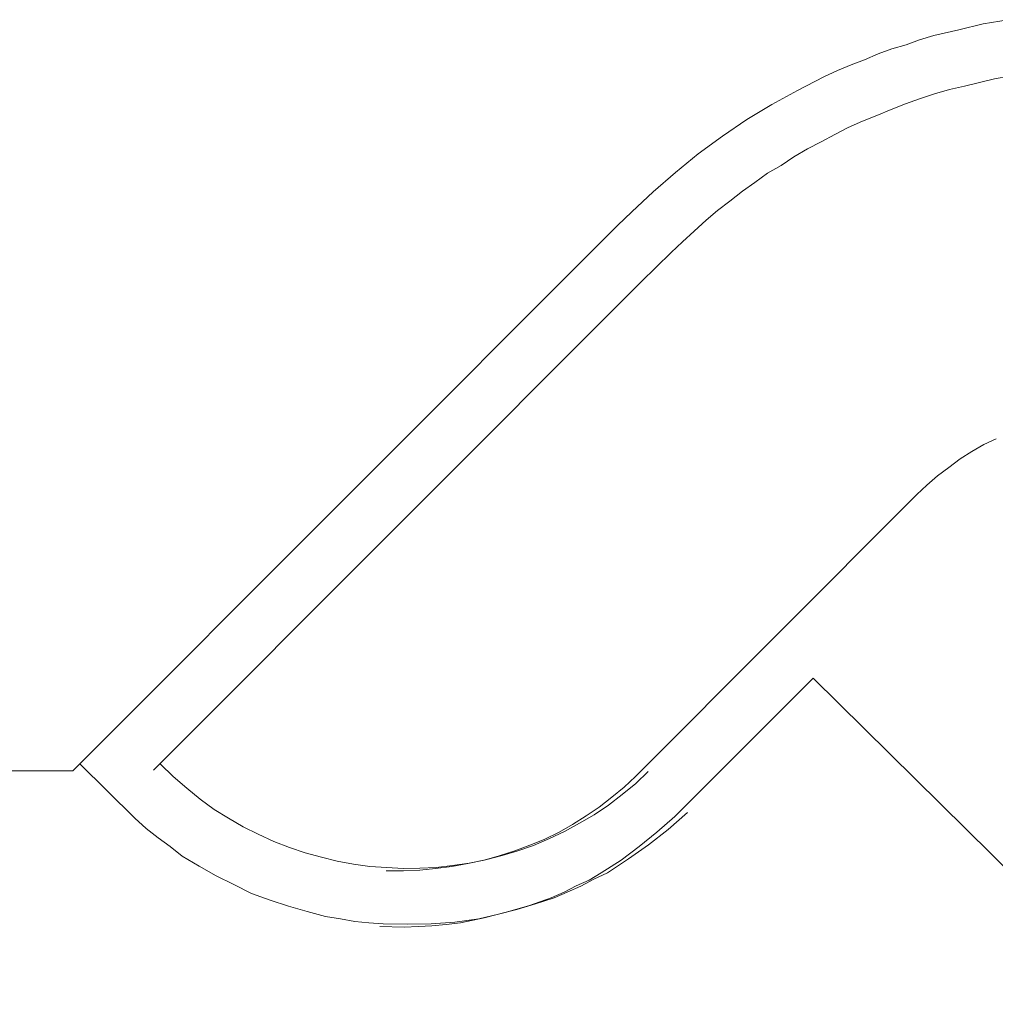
# Model space of a CAD drawing. Extents: x 64716 to 7565828, y -160732 to 5881792.
# Tile 58 of 160: x 118930 to 119435, y 3516 to 4026. Entities that reach past the tile are written whole.
import ezdxf

# ---------------------------------------------------------------- set-up
doc = ezdxf.new("R2010")
doc.units = 0
doc.header["$MEASUREMENT"] = 0
doc.layers.add('linii', color=7, linetype='Continuous', lineweight=15)

msp = doc.modelspace()

# ---------------------------------------------------------------- linework, layer by layer
at = {"layer": 'linii'}
for p, q in [((119428.74, 4023.4, 0), (119441.67, 4025.62, 0)), ((119428.74, 4023.4, 0), (119441.67, 4025.62, 0)), ((119428.74, 4023.4, 0), (119441.67, 4025.62, 0)), ((119428.74, 4023.4, 0), (119441.67, 4025.62, 0)), ((119403.26, 4017.49, 0), (119416.18, 4020.45, 0)), ((119403.26, 4017.49, 0), (119416.18, 4020.45, 0)), ((119403.26, 4017.49, 0), (119416.18, 4020.45, 0)), ((119403.26, 4017.49, 0), (119416.18, 4020.45, 0)), ((119416.18, 4020.45, 0), (119428.74, 4023.4, 0)), ((119416.18, 4020.45, 0), (119428.74, 4023.4, 0)), ((119416.18, 4020.45, 0), (119428.74, 4023.4, 0)), ((119416.18, 4020.45, 0), (119428.74, 4023.4, 0)), ((119388.85, 4012.69, 0), (119395.87, 4015.28, 0)), ((119388.85, 4012.69, 0), (119395.87, 4015.28, 0)), ((119388.85, 4012.69, 0), (119395.87, 4015.28, 0)), ((119388.85, 4012.69, 0), (119395.87, 4015.28, 0)), ((119395.87, 4015.28, 0), (119403.26, 4017.49, 0)), ((119395.87, 4015.28, 0), (119403.26, 4017.49, 0)), ((119395.87, 4015.28, 0), (119403.26, 4017.49, 0)), ((119395.87, 4015.28, 0), (119403.26, 4017.49, 0)), ((119374.44, 4007.89, 0), (119381.46, 4010.47, 0)), ((119374.44, 4007.89, 0), (119381.46, 4010.47, 0)), ((119374.44, 4007.89, 0), (119381.46, 4010.47, 0)), ((119374.44, 4007.89, 0), (119381.46, 4010.47, 0)), ((119381.46, 4010.47, 0), (119388.85, 4012.69, 0)), ((119381.46, 4010.47, 0), (119388.85, 4012.69, 0)), ((119381.46, 4010.47, 0), (119388.85, 4012.69, 0)), ((119381.46, 4010.47, 0), (119388.85, 4012.69, 0)), ((119360.41, 4002.35, 0), (119367.42, 4004.93, 0)), ((119360.41, 4002.35, 0), (119367.42, 4004.93, 0)), ((119360.41, 4002.35, 0), (119367.42, 4004.93, 0)), ((119360.41, 4002.35, 0), (119367.42, 4004.93, 0)), ((119367.42, 4004.93, 0), (119374.44, 4007.89, 0)), ((119367.42, 4004.93, 0), (119374.44, 4007.89, 0)), ((119367.42, 4004.93, 0), (119374.44, 4007.89, 0)), ((119367.42, 4004.93, 0), (119374.44, 4007.89, 0)), ((119346.37, 3996.07, 0), (119353.39, 3999.39, 0)), ((119346.37, 3996.07, 0), (119353.39, 3999.39, 0)), ((119346.37, 3996.07, 0), (119353.39, 3999.39, 0)), ((119346.37, 3996.07, 0), (119353.39, 3999.39, 0)), ((119353.39, 3999.39, 0), (119360.41, 4002.35, 0)), ((119353.39, 3999.39, 0), (119360.41, 4002.35, 0)), ((119353.39, 3999.39, 0), (119360.41, 4002.35, 0)), ((119353.39, 3999.39, 0), (119360.41, 4002.35, 0)), ((119332.7, 3989.05, 0), (119346.37, 3996.07, 0)), ((119332.7, 3989.05, 0), (119346.37, 3996.07, 0)), ((119332.7, 3989.05, 0), (119346.37, 3996.07, 0)), ((119332.7, 3989.05, 0), (119346.37, 3996.07, 0)), ((119426.9, 3993.11, 0), (119434.65, 3994.96, 0)), ((119426.9, 3993.11, 0), (119434.65, 3994.96, 0)), ((119434.65, 3994.96, 0), (119442.41, 3996.44, 0)), ((119434.65, 3994.96, 0), (119442.41, 3996.44, 0)), ((119319.4, 3981.66, 0), (119332.7, 3989.05, 0)), ((119319.4, 3981.66, 0), (119332.7, 3989.05, 0)), ((119319.4, 3981.66, 0), (119332.7, 3989.05, 0)), ((119319.4, 3981.66, 0), (119332.7, 3989.05, 0)), ((119403.62, 3987.2, 0), (119411.38, 3989.42, 0)), ((119403.62, 3987.2, 0), (119411.38, 3989.42, 0)), ((119411.38, 3989.42, 0), (119419.14, 3991.27, 0)), ((119411.38, 3989.42, 0), (119419.14, 3991.27, 0)), ((119419.14, 3991.27, 0), (119426.9, 3993.11, 0)), ((119419.14, 3991.27, 0), (119426.9, 3993.11, 0)), ((119388.48, 3982.03, 0), (119395.87, 3984.62, 0)), ((119388.48, 3982.03, 0), (119395.87, 3984.62, 0)), ((119395.87, 3984.62, 0), (119403.62, 3987.2, 0)), ((119395.87, 3984.62, 0), (119403.62, 3987.2, 0)), ((119306.47, 3973.9, 0), (119319.4, 3981.66, 0)), ((119306.47, 3973.9, 0), (119319.4, 3981.66, 0)), ((119306.47, 3973.9, 0), (119319.4, 3981.66, 0)), ((119306.47, 3973.9, 0), (119319.4, 3981.66, 0)), ((119373.7, 3976.12, 0), (119381.09, 3979.08, 0)), ((119373.7, 3976.12, 0), (119381.09, 3979.08, 0)), ((119381.09, 3979.08, 0), (119388.48, 3982.03, 0)), ((119381.09, 3979.08, 0), (119388.48, 3982.03, 0)), ((119293.91, 3965.41, 0), (119306.47, 3973.9, 0)), ((119293.91, 3965.41, 0), (119306.47, 3973.9, 0)), ((119293.91, 3965.41, 0), (119306.47, 3973.9, 0)), ((119293.91, 3965.41, 0), (119306.47, 3973.9, 0)), ((119366.32, 3973.17, 0), (119373.7, 3976.12, 0)), ((119366.32, 3973.17, 0), (119373.7, 3976.12, 0)), ((119351.91, 3966.15, 0), (119358.93, 3969.84, 0)), ((119351.91, 3966.15, 0), (119358.93, 3969.84, 0)), ((119358.93, 3969.84, 0), (119366.32, 3973.17, 0)), ((119358.93, 3969.84, 0), (119366.32, 3973.17, 0)), ((119281.36, 3956.17, 0), (119293.91, 3965.41, 0)), ((119281.36, 3956.17, 0), (119293.91, 3965.41, 0)), ((119281.36, 3956.17, 0), (119293.91, 3965.41, 0)), ((119281.36, 3956.17, 0), (119293.91, 3965.41, 0)), ((119344.89, 3962.45, 0), (119351.91, 3966.15, 0)), ((119344.89, 3962.45, 0), (119351.91, 3966.15, 0)), ((119330.85, 3954.7, 0), (119337.87, 3958.76, 0)), ((119330.85, 3954.7, 0), (119337.87, 3958.76, 0)), ((119337.87, 3958.76, 0), (119344.89, 3962.45, 0)), ((119337.87, 3958.76, 0), (119344.89, 3962.45, 0)), ((119269.53, 3946.57, 0), (119281.36, 3956.17, 0)), ((119269.53, 3946.57, 0), (119281.36, 3956.17, 0)), ((119269.53, 3946.57, 0), (119281.36, 3956.17, 0)), ((119269.53, 3946.57, 0), (119281.36, 3956.17, 0)), ((119324.2, 3950.26, 0), (119330.85, 3954.7, 0)), ((119324.2, 3950.26, 0), (119330.85, 3954.7, 0)), ((119317.19, 3946.2, 0), (119324.2, 3950.26, 0)), ((119317.19, 3946.2, 0), (119324.2, 3950.26, 0)), ((119258.08, 3936.6, 0), (119269.53, 3946.57, 0)), ((119258.08, 3936.6, 0), (119269.53, 3946.57, 0)), ((119258.08, 3936.6, 0), (119269.53, 3946.57, 0)), ((119258.08, 3936.6, 0), (119269.53, 3946.57, 0)), ((119310.54, 3941.4, 0), (119317.19, 3946.2, 0)), ((119310.54, 3941.4, 0), (119317.19, 3946.2, 0)), ((119304.26, 3936.96, 0), (119310.54, 3941.4, 0)), ((119304.26, 3936.96, 0), (119310.54, 3941.4, 0)), ((119247, 3926.25, 0), (119258.08, 3936.6, 0)), ((119247, 3926.25, 0), (119258.08, 3936.6, 0)), ((119247, 3926.25, 0), (119258.08, 3936.6, 0)), ((119247, 3926.25, 0), (119258.08, 3936.6, 0)), ((119297.61, 3931.79, 0), (119304.26, 3936.96, 0)), ((119297.61, 3931.79, 0), (119304.26, 3936.96, 0)), ((119291.33, 3926.99, 0), (119297.61, 3931.79, 0)), ((119291.33, 3926.99, 0), (119297.61, 3931.79, 0)), ((119239.61, 3919.23, 0), (119247, 3926.25, 0)), ((119239.61, 3919.23, 0), (119247, 3926.25, 0)), ((119239.61, 3919.23, 0), (119247, 3926.25, 0)), ((119239.61, 3919.23, 0), (119247, 3926.25, 0)), ((119285.42, 3921.82, 0), (119291.33, 3926.99, 0)), ((119285.42, 3921.82, 0), (119291.33, 3926.99, 0)), ((118957.77, 3637.02, 0), (119239.61, 3919.23, 0)), ((118957.77, 3637.02, 0), (119239.61, 3919.23, 0)), ((118957.77, 3637.02, 0), (119239.61, 3919.23, 0)), ((118957.77, 3637.02, 0), (119239.61, 3919.23, 0)), ((119279.14, 3916.28, 0), (119285.42, 3921.82, 0)), ((119279.14, 3916.28, 0), (119285.42, 3921.82, 0)), ((119273.23, 3910.74, 0), (119279.14, 3916.28, 0)), ((119273.23, 3910.74, 0), (119279.14, 3916.28, 0)), ((119267.32, 3905.2, 0), (119273.23, 3910.74, 0)), ((119267.32, 3905.2, 0), (119273.23, 3910.74, 0)), ((119251.8, 3890.05, 0), (119267.32, 3905.2, 0)), ((119251.8, 3890.05, 0), (119267.32, 3905.2, 0)), ((118999.51, 3637.39, 0), (119251.8, 3890.05, 0)), ((118999.51, 3637.39, 0), (119251.8, 3890.05, 0)), ((119251.8, 3890.05, 0), (119251.8, 3890.05, 0)), ((119251.8, 3890.05, 0), (119251.8, 3890.05, 0)), ((119251.8, 3890.05, 0), (119251.8, 3890.05, 0)), ((119251.8, 3890.05, 0), (119251.8, 3890.05, 0)), ((119251.8, 3890.05, 0), (119251.8, 3890.05, 0)), ((119251.8, 3890.05, 0), (119251.8, 3890.05, 0)), ((119251.8, 3890.05, 0), (119251.8, 3890.05, 0)), ((119251.8, 3890.05, 0), (119251.8, 3890.05, 0)), ((119429.11, 3805.83, 0), (119422.83, 3802.14, 0)), ((119429.11, 3805.83, 0), (119422.83, 3802.14, 0)), ((119435.39, 3808.79, 0), (119429.11, 3805.83, 0)), ((119435.39, 3808.79, 0), (119429.11, 3805.83, 0)), ((119422.83, 3802.14, 0), (119416.92, 3798.44, 0)), ((119422.83, 3802.14, 0), (119416.92, 3798.44, 0)), ((119416.92, 3798.44, 0), (119411.01, 3794.01, 0)), ((119416.92, 3798.44, 0), (119411.01, 3794.01, 0)), ((119411.01, 3794.01, 0), (119405.1, 3789.58, 0)), ((119411.01, 3794.01, 0), (119405.1, 3789.58, 0)), ((119405.1, 3789.58, 0), (119399.56, 3784.77, 0)), ((119405.1, 3789.58, 0), (119399.56, 3784.77, 0)), ((119394.39, 3779.97, 0), (119248.85, 3634.06, 0)), ((119394.39, 3779.97, 0), (119248.85, 3634.06, 0)), ((119399.56, 3784.77, 0), (119394.39, 3779.97, 0)), ((119399.56, 3784.77, 0), (119394.39, 3779.97, 0)), ((119340.83, 3685.04, 0), (119269.17, 3613.38, 0)), ((119340.83, 3685.04, 0), (119269.17, 3613.38, 0)), ((119340.83, 3685.04, 0), (119269.17, 3613.38, 0)), ((119340.83, 3685.04, 0), (119269.17, 3613.38, 0)), ((119511.49, 3516.23, 0), (119340.83, 3685.04, 0)), ((119511.49, 3516.23, 0), (119340.83, 3685.04, 0)), ((119511.49, 3516.23, 0), (119340.83, 3685.04, 0)), ((119511.49, 3516.23, 0), (119340.83, 3685.04, 0)), ((118961.44, 3640.64, 0), (118989.85, 3612.52, 0)), ((118961.44, 3640.64, 0), (118989.85, 3612.52, 0)), ((118961.44, 3640.64, 0), (118989.85, 3612.52, 0)), ((118961.44, 3640.64, 0), (118989.85, 3612.52, 0)), ((119003.18, 3640.4, 0), (119009.74, 3634.02, 0)), ((119003.18, 3640.4, 0), (119003.18, 3640.4, 0)), ((119003.18, 3640.4, 0), (119009.74, 3634.02, 0)), ((119003.18, 3640.4, 0), (119009.74, 3634.02, 0)), ((119003.18, 3640.4, 0), (119003.18, 3640.4, 0)), ((119003.18, 3640.4, 0), (119009.74, 3634.02, 0)), ((92431.71, 3637.02, 0), (118957.77, 3637.02, 0)), ((117981.57, 3637.02, 0), (118957.77, 3637.02, 0)), ((119009.74, 3634.02, 0), (119016.67, 3628.01, 0)), ((119009.74, 3634.02, 0), (119016.67, 3628.01, 0)), ((119009.74, 3634.02, 0), (119016.67, 3628.01, 0)), ((119009.74, 3634.02, 0), (119016.67, 3628.01, 0)), ((119248.85, 3634.06, 0), (119242.94, 3628.52, 0)), ((119248.85, 3634.06, 0), (119242.94, 3628.52, 0)), ((119249.08, 3630.54, 0), (119255.45, 3636.73, 0)), ((119249.08, 3630.54, 0), (119255.45, 3636.73, 0)), ((119249.08, 3630.54, 0), (119255.45, 3636.73, 0)), ((119249.08, 3630.54, 0), (119255.45, 3636.73, 0)), ((119016.67, 3628.01, 0), (119023.61, 3622.37, 0)), ((119016.67, 3628.01, 0), (119023.61, 3622.37, 0)), ((119016.67, 3628.01, 0), (119023.61, 3622.37, 0)), ((119016.67, 3628.01, 0), (119023.61, 3622.37, 0)), ((119242.94, 3628.52, 0), (119236.66, 3623.35, 0)), ((119242.94, 3628.52, 0), (119236.66, 3623.35, 0)), ((119241.98, 3624.74, 0), (119249.08, 3630.54, 0)), ((119241.98, 3624.74, 0), (119249.08, 3630.54, 0)), ((119241.98, 3624.74, 0), (119249.08, 3630.54, 0)), ((119241.98, 3624.74, 0), (119249.08, 3630.54, 0)), ((119023.61, 3622.37, 0), (119030.92, 3617.09, 0)), ((119023.61, 3622.37, 0), (119030.92, 3617.09, 0)), ((119023.61, 3622.37, 0), (119030.92, 3617.09, 0)), ((119023.61, 3622.37, 0), (119030.92, 3617.09, 0)), ((119236.66, 3623.35, 0), (119230.01, 3618.18, 0)), ((119236.66, 3623.35, 0), (119230.01, 3618.18, 0)), ((119234.88, 3619.3, 0), (119241.98, 3624.74, 0)), ((119234.88, 3619.3, 0), (119241.98, 3624.74, 0)), ((119234.88, 3619.3, 0), (119241.98, 3624.74, 0)), ((119234.88, 3619.3, 0), (119241.98, 3624.74, 0)), ((119030.92, 3617.09, 0), (119038.24, 3612.55, 0)), ((119030.92, 3617.09, 0), (119038.24, 3612.55, 0)), ((119030.92, 3617.09, 0), (119038.24, 3612.55, 0)), ((119030.92, 3617.09, 0), (119038.24, 3612.55, 0)), ((119230.01, 3618.18, 0), (119223.36, 3613.75, 0)), ((119230.01, 3618.18, 0), (119223.36, 3613.75, 0)), ((119227.42, 3614.23, 0), (119234.88, 3619.3, 0)), ((119227.42, 3614.23, 0), (119234.88, 3619.3, 0)), ((119227.42, 3614.23, 0), (119234.88, 3619.3, 0)), ((119227.42, 3614.23, 0), (119234.88, 3619.3, 0)), ((118989.85, 3612.52, 0), (118995.68, 3607.26, 0)), ((118989.85, 3612.52, 0), (118989.85, 3612.52, 0)), ((118989.85, 3612.52, 0), (118995.68, 3607.26, 0)), ((118989.85, 3612.52, 0), (118995.68, 3607.26, 0)), ((118989.85, 3612.52, 0), (118989.85, 3612.52, 0)), ((118989.85, 3612.52, 0), (118995.68, 3607.26, 0)), ((119038.24, 3612.55, 0), (119045.93, 3608.01, 0)), ((119038.24, 3612.55, 0), (119045.93, 3608.01, 0)), ((119038.24, 3612.55, 0), (119045.93, 3608.01, 0)), ((119038.24, 3612.55, 0), (119045.93, 3608.01, 0)), ((119223.36, 3613.75, 0), (119216.34, 3609.31, 0)), ((119223.36, 3613.75, 0), (119216.34, 3609.31, 0)), ((119219.96, 3609.91, 0), (119227.42, 3614.23, 0)), ((119219.96, 3609.91, 0), (119227.42, 3614.23, 0)), ((119219.96, 3609.91, 0), (119227.42, 3614.23, 0)), ((119219.96, 3609.91, 0), (119227.42, 3614.23, 0)), ((119269.17, 3613.38, 0), (119259.93, 3605.25, 0)), ((119269.17, 3613.38, 0), (119259.93, 3605.25, 0)), ((119269.17, 3613.38, 0), (119259.93, 3605.25, 0)), ((119269.17, 3613.38, 0), (119259.93, 3605.25, 0)), ((119265.73, 3606.66, 0), (119275.83, 3615.38, 0)), ((119265.73, 3606.66, 0), (119275.83, 3615.38, 0)), ((119265.73, 3606.66, 0), (119275.83, 3615.38, 0)), ((119265.73, 3606.66, 0), (119275.83, 3615.38, 0)), ((118995.68, 3607.26, 0), (119001.89, 3602.37, 0)), ((118995.68, 3607.26, 0), (119001.89, 3602.37, 0)), ((118995.68, 3607.26, 0), (119001.89, 3602.37, 0)), ((118995.68, 3607.26, 0), (119001.89, 3602.37, 0)), ((119045.93, 3608.01, 0), (119053.64, 3604.2, 0)), ((119045.93, 3608.01, 0), (119053.64, 3604.2, 0)), ((119045.93, 3608.01, 0), (119053.64, 3604.2, 0)), ((119045.93, 3608.01, 0), (119053.64, 3604.2, 0)), ((119216.34, 3609.31, 0), (119209.32, 3605.25, 0)), ((119216.34, 3609.31, 0), (119209.32, 3605.25, 0)), ((119212.14, 3605.59, 0), (119219.96, 3609.91, 0)), ((119212.14, 3605.59, 0), (119219.96, 3609.91, 0)), ((119212.14, 3605.59, 0), (119219.96, 3609.91, 0)), ((119212.14, 3605.59, 0), (119219.96, 3609.91, 0)), ((119255.64, 3598.68, 0), (119265.73, 3606.66, 0)), ((119255.64, 3598.68, 0), (119265.73, 3606.66, 0)), ((119255.64, 3598.68, 0), (119265.73, 3606.66, 0)), ((119255.64, 3598.68, 0), (119265.73, 3606.66, 0)), ((119001.89, 3602.37, 0), (119008.1, 3597.84, 0)), ((119001.89, 3602.37, 0), (119008.1, 3597.84, 0)), ((119001.89, 3602.37, 0), (119008.1, 3597.84, 0)), ((119001.89, 3602.37, 0), (119008.1, 3597.84, 0)), ((119053.64, 3604.2, 0), (119061.71, 3600.39, 0)), ((119053.64, 3604.2, 0), (119061.71, 3600.39, 0)), ((119053.64, 3604.2, 0), (119061.71, 3600.39, 0)), ((119053.64, 3604.2, 0), (119061.71, 3600.39, 0)), ((119201.57, 3601.56, 0), (119194.18, 3598.6, 0)), ((119201.57, 3601.56, 0), (119194.18, 3598.6, 0)), ((119196.15, 3598.43, 0), (119204.33, 3602.01, 0)), ((119196.15, 3598.43, 0), (119204.33, 3602.01, 0)), ((119196.15, 3598.43, 0), (119204.33, 3602.01, 0)), ((119196.15, 3598.43, 0), (119204.33, 3602.01, 0)), ((119209.32, 3605.25, 0), (119201.57, 3601.56, 0)), ((119209.32, 3605.25, 0), (119201.57, 3601.56, 0)), ((119204.33, 3602.01, 0), (119212.14, 3605.59, 0)), ((119204.33, 3602.01, 0), (119212.14, 3605.59, 0)), ((119204.33, 3602.01, 0), (119212.14, 3605.59, 0)), ((119204.33, 3602.01, 0), (119212.14, 3605.59, 0)), ((119259.93, 3605.25, 0), (119250.7, 3597.86, 0)), ((119259.93, 3605.25, 0), (119250.7, 3597.86, 0)), ((119259.93, 3605.25, 0), (119250.7, 3597.86, 0)), ((119259.93, 3605.25, 0), (119250.7, 3597.86, 0)), ((119008.1, 3597.84, 0), (119014.31, 3592.95, 0)), ((119008.1, 3597.84, 0), (119014.31, 3592.95, 0)), ((119008.1, 3597.84, 0), (119014.31, 3592.95, 0)), ((119008.1, 3597.84, 0), (119014.31, 3592.95, 0)), ((119061.71, 3600.39, 0), (119069.79, 3597.32, 0)), ((119061.71, 3600.39, 0), (119069.79, 3597.32, 0)), ((119061.71, 3600.39, 0), (119069.79, 3597.32, 0)), ((119061.71, 3600.39, 0), (119069.79, 3597.32, 0)), ((119069.79, 3597.32, 0), (119077.88, 3594.61, 0)), ((119069.79, 3597.32, 0), (119077.88, 3594.61, 0)), ((119069.79, 3597.32, 0), (119077.88, 3594.61, 0)), ((119069.79, 3597.32, 0), (119077.88, 3594.61, 0)), ((119194.18, 3598.6, 0), (119186.42, 3595.65, 0)), ((119194.18, 3598.6, 0), (119186.42, 3595.65, 0)), ((119187.99, 3595.6, 0), (119196.15, 3598.43, 0)), ((119187.99, 3595.6, 0), (119196.15, 3598.43, 0)), ((119187.99, 3595.6, 0), (119196.15, 3598.43, 0)), ((119187.99, 3595.6, 0), (119196.15, 3598.43, 0)), ((119250.7, 3597.86, 0), (119241.46, 3590.84, 0)), ((119250.7, 3597.86, 0), (119241.46, 3590.84, 0)), ((119250.7, 3597.86, 0), (119241.46, 3590.84, 0)), ((119250.7, 3597.86, 0), (119241.46, 3590.84, 0)), ((119245.19, 3591.44, 0), (119255.64, 3598.68, 0)), ((119245.19, 3591.44, 0), (119255.64, 3598.68, 0)), ((119245.19, 3591.44, 0), (119255.64, 3598.68, 0)), ((119245.19, 3591.44, 0), (119255.64, 3598.68, 0)), ((119014.31, 3592.95, 0), (119023.1, 3587.65, 0)), ((119014.31, 3592.95, 0), (119023.1, 3587.65, 0)), ((119014.31, 3592.95, 0), (119023.1, 3587.65, 0)), ((119014.31, 3592.95, 0), (119023.1, 3587.65, 0)), ((119077.88, 3594.61, 0), (119086.34, 3592.27, 0)), ((119077.88, 3594.61, 0), (119086.34, 3592.27, 0)), ((119077.88, 3594.61, 0), (119086.34, 3592.27, 0)), ((119077.88, 3594.61, 0), (119086.34, 3592.27, 0)), ((119086.34, 3592.27, 0), (119094.44, 3590.31, 0)), ((119086.34, 3592.27, 0), (119094.44, 3590.31, 0)), ((119086.34, 3592.27, 0), (119094.44, 3590.31, 0)), ((119086.34, 3592.27, 0), (119094.44, 3590.31, 0)), ((119178.29, 3593.06, 0), (119170.54, 3590.84, 0)), ((119178.29, 3593.06, 0), (119170.54, 3590.84, 0)), ((119171.29, 3591.04, 0), (119179.82, 3593.13, 0)), ((119171.29, 3591.04, 0), (119179.82, 3593.13, 0)), ((119171.29, 3591.04, 0), (119179.82, 3593.13, 0)), ((119171.29, 3591.04, 0), (119179.82, 3593.13, 0)), ((119186.42, 3595.65, 0), (119178.29, 3593.06, 0)), ((119186.42, 3595.65, 0), (119178.29, 3593.06, 0)), ((119179.82, 3593.13, 0), (119187.99, 3595.6, 0)), ((119179.82, 3593.13, 0), (119187.99, 3595.6, 0)), ((119179.82, 3593.13, 0), (119187.99, 3595.6, 0)), ((119179.82, 3593.13, 0), (119187.99, 3595.6, 0)), ((119234.37, 3584.21, 0), (119245.19, 3591.44, 0)), ((119234.37, 3584.21, 0), (119245.19, 3591.44, 0)), ((119234.37, 3584.21, 0), (119245.19, 3591.44, 0)), ((119234.37, 3584.21, 0), (119245.19, 3591.44, 0)), ((119023.1, 3587.65, 0), (119031.9, 3582.72, 0)), ((119023.1, 3587.65, 0), (119031.9, 3582.72, 0)), ((119023.1, 3587.65, 0), (119031.9, 3582.72, 0)), ((119023.1, 3587.65, 0), (119031.9, 3582.72, 0)), ((119094.44, 3590.31, 0), (119102.92, 3588.71, 0)), ((119094.44, 3590.31, 0), (119102.92, 3588.71, 0)), ((119094.44, 3590.31, 0), (119102.92, 3588.71, 0)), ((119094.44, 3590.31, 0), (119102.92, 3588.71, 0)), ((119102.92, 3588.71, 0), (119111.39, 3587.48, 0)), ((119102.92, 3588.71, 0), (119111.39, 3587.48, 0)), ((119102.92, 3588.71, 0), (119111.39, 3587.48, 0)), ((119102.92, 3588.71, 0), (119111.39, 3587.48, 0)), ((119111.39, 3587.48, 0), (119120.25, 3586.98, 0)), ((119111.39, 3587.48, 0), (119120.25, 3586.98, 0)), ((119111.39, 3587.48, 0), (119120.25, 3586.98, 0)), ((119111.39, 3587.48, 0), (119120.25, 3586.98, 0)), ((119120.25, 3586.98, 0), (119128.74, 3586.48, 0)), ((119120.25, 3586.98, 0), (119128.74, 3586.48, 0)), ((119120.25, 3586.98, 0), (119128.74, 3586.48, 0)), ((119120.25, 3586.98, 0), (119128.74, 3586.48, 0)), ((119128.74, 3586.48, 0), (119137.24, 3586.73, 0)), ((119128.74, 3586.48, 0), (119137.24, 3586.73, 0)), ((119128.74, 3586.48, 0), (119137.24, 3586.73, 0)), ((119128.74, 3586.48, 0), (119137.24, 3586.73, 0)), ((119137.24, 3586.73, 0), (119145.74, 3586.98, 0)), ((119137.24, 3586.73, 0), (119145.74, 3586.98, 0)), ((119137.24, 3586.73, 0), (119145.74, 3586.98, 0)), ((119137.24, 3586.73, 0), (119145.74, 3586.98, 0)), ((119145.42, 3586.41, 0), (119137.29, 3585.67, 0)), ((119145.42, 3586.41, 0), (119137.29, 3585.67, 0)), ((119153.91, 3587.52, 0), (119145.42, 3586.41, 0)), ((119153.91, 3587.52, 0), (119145.42, 3586.41, 0)), ((119145.74, 3586.98, 0), (119154.26, 3587.96, 0)), ((119145.74, 3586.98, 0), (119154.26, 3587.96, 0)), ((119145.74, 3586.98, 0), (119154.26, 3587.96, 0)), ((119145.74, 3586.98, 0), (119154.26, 3587.96, 0)), ((119162.04, 3589, 0), (119153.91, 3587.52, 0)), ((119162.04, 3589, 0), (119153.91, 3587.52, 0)), ((119154.26, 3587.96, 0), (119162.77, 3589.31, 0)), ((119154.26, 3587.96, 0), (119162.77, 3589.31, 0)), ((119154.26, 3587.96, 0), (119162.77, 3589.31, 0)), ((119154.26, 3587.96, 0), (119162.77, 3589.31, 0)), ((119170.54, 3590.84, 0), (119162.04, 3589, 0)), ((119170.54, 3590.84, 0), (119162.04, 3589, 0)), ((119162.77, 3589.31, 0), (119171.29, 3591.04, 0)), ((119162.77, 3589.31, 0), (119171.29, 3591.04, 0)), ((119162.77, 3589.31, 0), (119171.29, 3591.04, 0)), ((119162.77, 3589.31, 0), (119171.29, 3591.04, 0)), ((119241.46, 3590.84, 0), (119231.12, 3584.19, 0)), ((119241.46, 3590.84, 0), (119231.12, 3584.19, 0)), ((119241.46, 3590.84, 0), (119231.12, 3584.19, 0)), ((119241.46, 3590.84, 0), (119231.12, 3584.19, 0)), ((119031.9, 3582.72, 0), (119041.07, 3578.15, 0)), ((119031.9, 3582.72, 0), (119041.07, 3578.15, 0)), ((119031.9, 3582.72, 0), (119041.07, 3578.15, 0)), ((119031.9, 3582.72, 0), (119041.07, 3578.15, 0)), ((119128.8, 3585.3, 0), (119119.93, 3585.3, 0)), ((119128.8, 3585.3, 0), (119119.93, 3585.3, 0)), ((119137.29, 3585.67, 0), (119128.8, 3585.3, 0)), ((119137.29, 3585.67, 0), (119128.8, 3585.3, 0)), ((119231.12, 3584.19, 0), (119224.84, 3580.5, 0)), ((119231.12, 3584.19, 0), (119224.84, 3580.5, 0)), ((119231.12, 3584.19, 0), (119224.84, 3580.5, 0)), ((119231.12, 3584.19, 0), (119224.84, 3580.5, 0)), ((119227.3, 3580.99, 0), (119234.37, 3584.21, 0)), ((119227.3, 3580.99, 0), (119234.37, 3584.21, 0)), ((119227.3, 3580.99, 0), (119234.37, 3584.21, 0)), ((119227.3, 3580.99, 0), (119234.37, 3584.21, 0)), ((119041.07, 3578.15, 0), (119050.24, 3573.59, 0)), ((119041.07, 3578.15, 0), (119050.24, 3573.59, 0)), ((119041.07, 3578.15, 0), (119050.24, 3573.59, 0)), ((119041.07, 3578.15, 0), (119050.24, 3573.59, 0)), ((119218.19, 3577.55, 0), (119211.91, 3574.22, 0)), ((119218.19, 3577.55, 0), (119211.91, 3574.22, 0)), ((119218.19, 3577.55, 0), (119211.91, 3574.22, 0)), ((119218.19, 3577.55, 0), (119211.91, 3574.22, 0)), ((119213.53, 3574.17, 0), (119220.6, 3577.39, 0)), ((119213.53, 3574.17, 0), (119220.6, 3577.39, 0)), ((119213.53, 3574.17, 0), (119220.6, 3577.39, 0)), ((119213.53, 3574.17, 0), (119220.6, 3577.39, 0)), ((119224.84, 3580.5, 0), (119218.19, 3577.55, 0)), ((119224.84, 3580.5, 0), (119218.19, 3577.55, 0)), ((119224.84, 3580.5, 0), (119218.19, 3577.55, 0)), ((119224.84, 3580.5, 0), (119218.19, 3577.55, 0)), ((119220.6, 3577.39, 0), (119227.3, 3580.99, 0)), ((119220.6, 3577.39, 0), (119227.3, 3580.99, 0)), ((119220.6, 3577.39, 0), (119227.3, 3580.99, 0)), ((119220.6, 3577.39, 0), (119227.3, 3580.99, 0)), ((119050.24, 3573.59, 0), (119059.79, 3570.12, 0)), ((119050.24, 3573.59, 0), (119059.79, 3570.12, 0)), ((119050.24, 3573.59, 0), (119059.79, 3570.12, 0)), ((119050.24, 3573.59, 0), (119059.79, 3570.12, 0)), ((119205.26, 3571.27, 0), (119193.44, 3567.2, 0)), ((119205.26, 3571.27, 0), (119193.44, 3567.2, 0)), ((119205.26, 3571.27, 0), (119193.44, 3567.2, 0)), ((119205.26, 3571.27, 0), (119193.44, 3567.2, 0)), ((119197.19, 3568.13, 0), (119206.84, 3571.31, 0)), ((119197.19, 3568.13, 0), (119206.84, 3571.31, 0)), ((119197.19, 3568.13, 0), (119206.84, 3571.31, 0)), ((119197.19, 3568.13, 0), (119206.84, 3571.31, 0)), ((119211.91, 3574.22, 0), (119205.26, 3571.27, 0)), ((119211.91, 3574.22, 0), (119205.26, 3571.27, 0)), ((119211.91, 3574.22, 0), (119205.26, 3571.27, 0)), ((119211.91, 3574.22, 0), (119205.26, 3571.27, 0)), ((119206.84, 3571.31, 0), (119213.53, 3574.17, 0)), ((119206.84, 3571.31, 0), (119213.53, 3574.17, 0)), ((119206.84, 3571.31, 0), (119213.53, 3574.17, 0)), ((119206.84, 3571.31, 0), (119213.53, 3574.17, 0)), ((119059.79, 3570.12, 0), (119069.35, 3567.03, 0)), ((119059.79, 3570.12, 0), (119069.35, 3567.03, 0)), ((119059.79, 3570.12, 0), (119069.35, 3567.03, 0)), ((119059.79, 3570.12, 0), (119069.35, 3567.03, 0)), ((119069.35, 3567.03, 0), (119078.92, 3564.3, 0)), ((119069.35, 3567.03, 0), (119078.92, 3564.3, 0)), ((119069.35, 3567.03, 0), (119078.92, 3564.3, 0)), ((119069.35, 3567.03, 0), (119078.92, 3564.3, 0)), ((119193.44, 3567.2, 0), (119181.99, 3563.88, 0)), ((119193.44, 3567.2, 0), (119181.99, 3563.88, 0)), ((119193.44, 3567.2, 0), (119181.99, 3563.88, 0)), ((119193.44, 3567.2, 0), (119181.99, 3563.88, 0)), ((119187.55, 3565.31, 0), (119197.19, 3568.13, 0)), ((119187.55, 3565.31, 0), (119197.19, 3568.13, 0)), ((119187.55, 3565.31, 0), (119197.19, 3568.13, 0)), ((119187.55, 3565.31, 0), (119197.19, 3568.13, 0)), ((119078.92, 3564.3, 0), (119088.48, 3561.58, 0)), ((119078.92, 3564.3, 0), (119088.48, 3561.58, 0)), ((119078.92, 3564.3, 0), (119088.48, 3561.58, 0)), ((119078.92, 3564.3, 0), (119088.48, 3561.58, 0)), ((119088.48, 3561.58, 0), (119096.22, 3560.36, 0)), ((119088.48, 3561.58, 0), (119096.22, 3560.36, 0)), ((119088.48, 3561.58, 0), (119096.22, 3560.36, 0)), ((119088.48, 3561.58, 0), (119096.22, 3560.36, 0)), ((119170.54, 3560.92, 0), (119158.35, 3558.34, 0)), ((119170.54, 3560.92, 0), (119158.35, 3558.34, 0)), ((119170.54, 3560.92, 0), (119158.35, 3558.34, 0)), ((119170.54, 3560.92, 0), (119158.35, 3558.34, 0)), ((119167.89, 3560.42, 0), (119177.9, 3562.86, 0)), ((119167.89, 3560.42, 0), (119177.9, 3562.86, 0)), ((119167.89, 3560.42, 0), (119177.9, 3562.86, 0)), ((119167.89, 3560.42, 0), (119177.9, 3562.86, 0)), ((119181.99, 3563.88, 0), (119170.54, 3560.92, 0)), ((119181.99, 3563.88, 0), (119170.54, 3560.92, 0)), ((119181.99, 3563.88, 0), (119170.54, 3560.92, 0)), ((119181.99, 3563.88, 0), (119170.54, 3560.92, 0)), ((119177.9, 3562.86, 0), (119187.55, 3565.31, 0)), ((119177.9, 3562.86, 0), (119187.55, 3565.31, 0)), ((119177.9, 3562.86, 0), (119187.55, 3565.31, 0)), ((119177.9, 3562.86, 0), (119187.55, 3565.31, 0)), ((119096.22, 3560.36, 0), (119103.59, 3559.14, 0)), ((119096.22, 3560.36, 0), (119103.59, 3559.14, 0)), ((119096.22, 3560.36, 0), (119103.59, 3559.14, 0)), ((119096.22, 3560.36, 0), (119103.59, 3559.14, 0)), ((119103.59, 3559.14, 0), (119110.97, 3558.3, 0)), ((119103.59, 3559.14, 0), (119110.97, 3558.3, 0)), ((119103.59, 3559.14, 0), (119110.97, 3558.3, 0)), ((119103.59, 3559.14, 0), (119110.97, 3558.3, 0)), ((119110.97, 3558.3, 0), (119118.35, 3557.82, 0)), ((119110.97, 3558.3, 0), (119118.35, 3557.82, 0)), ((119110.97, 3558.3, 0), (119118.35, 3557.82, 0)), ((119110.97, 3558.3, 0), (119118.35, 3557.82, 0)), ((119129.17, 3556.12, 0), (119116.61, 3556.49, 0)), ((119129.17, 3556.12, 0), (119116.61, 3556.49, 0)), ((119129.17, 3556.12, 0), (119116.61, 3556.49, 0)), ((119129.17, 3556.12, 0), (119116.61, 3556.49, 0)), ((119118.35, 3557.82, 0), (119130.91, 3557.64, 0)), ((119118.35, 3557.82, 0), (119130.91, 3557.64, 0)), ((119118.35, 3557.82, 0), (119130.91, 3557.64, 0)), ((119118.35, 3557.82, 0), (119130.91, 3557.64, 0)), ((119136.55, 3556.49, 0), (119129.17, 3556.12, 0)), ((119136.55, 3556.49, 0), (119129.17, 3556.12, 0)), ((119136.55, 3556.49, 0), (119129.17, 3556.12, 0)), ((119136.55, 3556.49, 0), (119129.17, 3556.12, 0)), ((119130.91, 3557.64, 0), (119143.1, 3557.83, 0)), ((119130.91, 3557.64, 0), (119143.1, 3557.83, 0)), ((119130.91, 3557.64, 0), (119143.1, 3557.83, 0)), ((119130.91, 3557.64, 0), (119143.1, 3557.83, 0)), ((119143.57, 3556.86, 0), (119136.55, 3556.49, 0)), ((119143.57, 3556.86, 0), (119136.55, 3556.49, 0)), ((119143.57, 3556.86, 0), (119136.55, 3556.49, 0)), ((119143.57, 3556.86, 0), (119136.55, 3556.49, 0)), ((119143.1, 3557.83, 0), (119155.31, 3558.76, 0)), ((119143.1, 3557.83, 0), (119155.31, 3558.76, 0)), ((119143.1, 3557.83, 0), (119155.31, 3558.76, 0)), ((119143.1, 3557.83, 0), (119155.31, 3558.76, 0)), ((119150.96, 3557.6, 0), (119143.57, 3556.86, 0)), ((119150.96, 3557.6, 0), (119143.57, 3556.86, 0)), ((119150.96, 3557.6, 0), (119143.57, 3556.86, 0)), ((119150.96, 3557.6, 0), (119143.57, 3556.86, 0)), ((119158.35, 3558.34, 0), (119150.96, 3557.6, 0)), ((119158.35, 3558.34, 0), (119150.96, 3557.6, 0)), ((119158.35, 3558.34, 0), (119150.96, 3557.6, 0)), ((119158.35, 3558.34, 0), (119150.96, 3557.6, 0)), ((119155.31, 3558.76, 0), (119167.89, 3560.42, 0)), ((119155.31, 3558.76, 0), (119167.89, 3560.42, 0)), ((119155.31, 3558.76, 0), (119167.89, 3560.42, 0)), ((119155.31, 3558.76, 0), (119167.89, 3560.42, 0))]:
    msp.add_line(p, q, dxfattribs=at)

doc.saveas('drawing.dxf')
